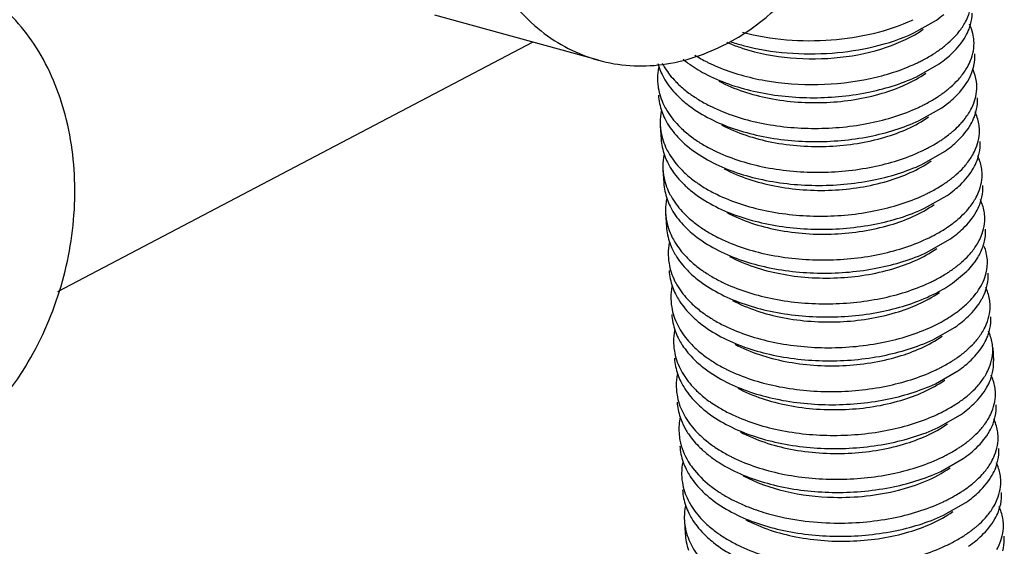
# Model space of a CAD drawing. Header units: millimetres. Extents: x -43833 to -38083, y -3638 to -2112.
# Tile 51 of 114: x -42594.62 to -42585.34, y -3244.39 to -3239.43. Entities that reach past the tile are written whole.
import ezdxf

# ---------------------------------------------------------------- set-up
doc = ezdxf.new("R2010")
doc.units = ezdxf.units.MM
doc.layers.add('02___PRT_ALL_AXES', color=7, linetype='Continuous')

msp = doc.modelspace()

# ---------------------------------------------------------------- linework, layer by layer
at = {"color": 7, "linetype": 'Continuous'}
for p, q in [((-42589.1663, -3239.8101), (-42590.7076, -3239.385)), ((-42586.1919, -3239.5519), (-42585.9796, -3239.4309)), ((-42589.784, -3239.6398), (-42594.2647, -3241.9939)), ((-42586.1667, -3239.9654), (-42585.9544, -3239.8444)), ((-42585.9292, -3240.2578), (-42585.8519, -3240.1986)), ((-42586.1414, -3240.3788), (-42585.9292, -3240.2578)), ((-42586.1162, -3240.7923), (-42585.904, -3240.6713)), ((-42586.091, -3241.2058), (-42585.8787, -3241.0848)), ((-42586.0658, -3241.6192), (-42585.8535, -3241.4982)), ((-42585.8283, -3241.9117), (-42585.695, -3241.8013)), ((-42586.0153, -3242.4462), (-42585.803, -3242.3252)), ((-42585.9901, -3242.8596), (-42585.7778, -3242.7386)), ((-42585.9649, -3243.2731), (-42585.7526, -3243.1521)), ((-42585.9396, -3243.6865), (-42585.7274, -3243.5656)), ((-42585.9144, -3244.1), (-42585.7021, -3243.979))]:
    msp.add_line(p, q, dxfattribs=at)
for centre, radius, start, end in [((-42586.6035, -3238.536), 1.0908, 304.88136, 309.43727), ((-42586.1092, -3239.3473), 0.468, 338.89205, 344.50788), ((-42586.0297, -3239.6508), 0.4046, 3.54345, 13.16486), ((-42587.276, -3237.6818), 2.0567, 251.60012, 255.22552), ((-42587.5024, -3238.5538), 1.424, 238.06436, 243.3095), ((-42588.0446, -3239.6846), 0.5827, 195.44077, 199.49922), ((-42587.4465, -3238.4463), 1.5452, 243.24774, 243.88418), ((-42587.4038, -3238.3575), 1.6438, 243.90989, 247.07156), ((-42586.8515, -3238.387), 1.6043, 294.97127, 296.28681), ((-42586.5783, -3238.9495), 1.0908, 304.88136, 309.43727), ((-42588.0456, -3239.9827), 0.5631, 169.20982, 179.8921), ((-42588.0154, -3239.6739), 0.6138, 199.53217, 206.26699), ((-42588.0634, -3239.9819), 0.5453, 179.9664, 183.50387), ((-42587.7633, -3239.3585), 0.9382, 224.03845, 227.57468), ((-42587.7545, -3239.4812), 0.94, 224.21075, 227.57244), ((-42587.4506, -3238.9173), 1.4807, 240.8793, 243.25948), ((-42586.8263, -3238.8004), 1.6043, 294.97127, 296.28681), ((-42585.9907, -3240.1877), 0.3984, 359.36706, 3.50526), ((-42588.0204, -3240.3961), 0.5631, 169.20982, 179.8921), ((-42587.9901, -3240.0874), 0.6138, 199.53217, 206.26699), ((-42587.4213, -3238.8597), 1.5452, 243.24774, 243.88418), ((-42586.0587, -3240.1743), 0.468, 338.89205, 344.50788), ((-42588.0381, -3240.3954), 0.5453, 179.9664, 183.50387), ((-42587.7381, -3239.772), 0.9382, 224.03845, 227.57468), ((-42586.3302, -3239.8799), 0.7841, 317.23657, 318.1951), ((-42587.7293, -3239.8947), 0.94, 224.21075, 227.57244), ((-42585.9655, -3240.6012), 0.3984, 359.36706, 3.50526), ((-42587.4254, -3239.3307), 1.4807, 240.8793, 243.25948), ((-42587.396, -3239.2732), 1.5452, 243.24774, 243.88418), ((-42586.8006, -3239.2149), 1.6032, 294.97141, 296.26962), ((-42586.5278, -3239.7764), 1.0908, 304.88136, 309.43727), ((-42587.9951, -3240.8096), 0.5631, 169.20982, 179.8921), ((-42587.9649, -3240.5009), 0.6138, 199.53217, 206.26699), ((-42586.0335, -3240.5877), 0.468, 338.89205, 344.50788), ((-42588.0129, -3240.8089), 0.5453, 179.9664, 183.50387), ((-42587.7129, -3240.1854), 0.9382, 224.03845, 227.57468), ((-42587.704, -3240.3082), 0.94, 224.21075, 227.57244), ((-42587.4001, -3239.7442), 1.4807, 240.8793, 243.25948), ((-42587.3708, -3239.6867), 1.5452, 243.24774, 243.88418), ((-42586.7758, -3239.6274), 1.6043, 294.97127, 296.28681), ((-42586.5026, -3240.1899), 1.0908, 304.88136, 309.43727), ((-42585.9403, -3241.0146), 0.3984, 359.36706, 3.50526), ((-42587.9699, -3241.2231), 0.5631, 169.20982, 179.8921), ((-42587.9397, -3240.9143), 0.6138, 199.53217, 206.26699), ((-42586.0083, -3241.0012), 0.468, 338.89205, 344.50788), ((-42587.9877, -3241.2223), 0.5453, 179.9664, 183.50387), ((-42587.6877, -3240.5989), 0.9382, 224.03845, 227.57468), ((-42587.6788, -3240.7216), 0.94, 224.21075, 227.57244), ((-42587.9447, -3241.6365), 0.5631, 169.20982, 179.8921), ((-42587.9145, -3241.3278), 0.6138, 199.53217, 206.26699), ((-42587.3749, -3240.1577), 1.4807, 240.8793, 243.25948), ((-42587.3456, -3240.1001), 1.5452, 243.24774, 243.88418), ((-42586.7506, -3240.0408), 1.6043, 294.97127, 296.28681), ((-42586.4773, -3240.6034), 1.0908, 304.88136, 309.43727), ((-42585.9251, -3241.7237), 0.4268, 13.6713, 21.76095), ((-42585.9027, -3241.7179), 0.4038, 3.51632, 13.62198), ((-42587.9625, -3241.6358), 0.5453, 179.9664, 183.50387), ((-42587.6624, -3241.0124), 0.9382, 224.03845, 227.57468), ((-42587.6536, -3241.1351), 0.94, 224.21075, 227.57244), ((-42587.3497, -3240.5711), 1.4807, 240.8793, 243.25948), ((-42587.3204, -3240.5136), 1.5452, 243.24774, 243.88418), ((-42586.7254, -3240.4543), 1.6043, 294.97127, 296.28681), ((-42585.8898, -3241.8416), 0.3984, 359.36706, 3.50526), ((-42587.9195, -3242.05), 0.5631, 169.20982, 179.8921), ((-42587.8892, -3241.7412), 0.6138, 199.53217, 206.26699), ((-42587.9372, -3242.0493), 0.5453, 179.9664, 183.50387), ((-42587.6372, -3241.4258), 0.9382, 224.03845, 227.57468), ((-42587.6284, -3241.5485), 0.94, 224.21075, 227.57244), ((-42587.3245, -3240.9846), 1.4807, 240.8793, 243.25948), ((-42586.4859, -3241.2357), 1.1781, 303.8154, 305.91503), ((-42586.4269, -3241.4303), 1.0908, 304.88136, 309.43727), ((-42585.8646, -3242.255), 0.3984, 359.36706, 3.50526), ((-42587.8942, -3242.4635), 0.5631, 169.20982, 179.8921), ((-42587.864, -3242.1547), 0.6138, 199.53217, 206.26699), ((-42587.2951, -3240.9271), 1.5452, 243.24774, 243.88418), ((-42585.9326, -3242.2416), 0.468, 338.89205, 344.50788), ((-42587.912, -3242.4627), 0.5453, 179.9664, 183.50387), ((-42587.612, -3241.8393), 0.9382, 224.03845, 227.57468), ((-42587.6031, -3241.962), 0.94, 224.21075, 227.57244), ((-42585.8394, -3242.6685), 0.3984, 359.36706, 3.50526), ((-42587.2992, -3241.3981), 1.4807, 240.8793, 243.25948), ((-42587.2699, -3241.3405), 1.5452, 243.24774, 243.88418), ((-42586.6749, -3241.2812), 1.6043, 294.97127, 296.28681), ((-42586.4017, -3241.8438), 1.0908, 304.88136, 309.43727), ((-42587.869, -3242.8769), 0.5631, 169.20982, 179.8921), ((-42587.8388, -3242.5682), 0.6138, 199.53217, 206.26699), ((-42585.9074, -3242.655), 0.468, 338.89205, 344.50788), ((-42587.8868, -3242.8762), 0.5453, 179.9664, 183.50387), ((-42587.5867, -3242.2528), 0.9382, 224.03845, 227.57468), ((-42587.5779, -3242.3755), 0.94, 224.21075, 227.57244), ((-42587.274, -3241.8115), 1.4807, 240.8793, 243.25948), ((-42586.3764, -3242.2572), 1.0908, 304.88136, 309.43727), ((-42585.8141, -3243.082), 0.3984, 359.36706, 3.50526), ((-42587.2447, -3241.754), 1.5452, 243.24774, 243.88418), ((-42586.6497, -3241.6947), 1.6043, 294.97127, 296.28681), ((-42585.8822, -3243.0685), 0.468, 338.89205, 344.50788), ((-42587.5615, -3242.6662), 0.9382, 224.03845, 227.57468), ((-42585.7889, -3243.4954), 0.3984, 359.36706, 3.50526), ((-42587.2488, -3242.225), 1.4807, 240.8793, 243.25948), ((-42587.2195, -3242.1675), 1.5452, 243.24774, 243.88418), ((-42586.6245, -3242.1082), 1.6043, 294.97127, 296.28681), ((-42586.3512, -3242.6707), 1.0908, 304.88136, 309.43727), ((-42587.8185, -3243.7039), 0.5631, 169.20982, 179.8921), ((-42587.7883, -3243.3951), 0.6138, 199.53217, 206.26699), ((-42585.8569, -3243.482), 0.468, 338.89205, 344.50788), ((-42587.8363, -3243.7031), 0.5453, 179.9664, 183.50387), ((-42587.5275, -3243.2024), 0.94, 224.21075, 227.57244), ((-42587.4338, -3242.9624), 1.094, 231.51764, 232.06704), ((-42587.3977, -3242.9154), 1.1532, 232.0891, 235.0545), ((-42586.326, -3243.0842), 1.0908, 304.88136, 309.43727), ((-42585.7637, -3243.9089), 0.3984, 359.36706, 3.50526), ((-42587.7933, -3244.1173), 0.5631, 169.20982, 179.8921), ((-42587.7631, -3243.8086), 0.6138, 199.53217, 206.26699), ((-42587.1046, -3242.3836), 1.7621, 247.24405, 248.66697), ((-42586.5993, -3242.5216), 1.6043, 294.97127, 296.28681), ((-42585.8317, -3243.8954), 0.468, 338.89205, 344.50788), ((-42587.8111, -3244.1166), 0.5453, 179.9664, 183.50387), ((-42587.5111, -3243.4932), 0.9382, 224.03845, 227.57468), ((-42587.5022, -3243.6159), 0.94, 224.21075, 227.57244), ((-42585.7385, -3244.3223), 0.3984, 359.36706, 3.50526), ((-42587.1983, -3243.0519), 1.4807, 240.8793, 243.25948), ((-42587.169, -3242.9944), 1.5452, 243.24774, 243.88418), ((-42586.574, -3242.9351), 1.6043, 294.97127, 296.28681), ((-42586.3008, -3243.4976), 1.0908, 304.88136, 309.43727)]:
    msp.add_arc(centre, radius, start, end, dxfattribs=at)
for points, start_tangent, end_tangent in [([(-42589.0451, -3235.146), (-42589.604, -3235.5644), (-42590.0545, -3236.163), (-42590.3526, -3236.8831), (-42590.4689, -3237.654), (-42590.392, -3238.4), (-42590.1294, -3239.0478), (-42589.7069, -3239.5338), (-42589.166, -3239.8102)], (-0.885251, -0.465114), (0.964027, -0.265804)), ([(-42587.958, -3239.6543), (-42587.1834, -3238.9901), (-42586.6759, -3238.0038)], (0.885251, 0.465114), (0.294382, 0.955688)), ([(-42595.5254, -3243.6302), (-42594.9665, -3243.2119), (-42594.516, -3242.6132), (-42594.2179, -3241.8931), (-42594.1016, -3241.1222), (-42594.1786, -3240.3762), (-42594.4412, -3239.7284), (-42594.8637, -3239.2424), (-42595.4045, -3238.966)], (0.885251, 0.465114), (-0.964027, 0.265804)), ([(-42585.7135, -3239.4618), (-42585.6835, -3239.4001), (-42585.6511, -3239.2124)], (0.493389, 0.869809), (-0.061157, 0.998128)), ([(-42585.6582, -3239.4723), (-42585.6428, -3239.3652)], (0.266464, 0.963845), (0.011054, 0.999939)), ([(-42587.8081, -3239.5465), (-42586.9706, -3239.618), (-42586.1995, -3239.4279)], (0.966824, -0.255445), (0.90649, 0.422228)), ([(-42585.8016, -3239.5816), (-42585.7762, -3239.5523), (-42585.7135, -3239.4618)], (0.674272, 0.738483), (0.493389, 0.869809)), ([(-42585.6357, -3239.5587), (-42585.6668, -3239.4706)], (-0.22741, 0.973799), (-0.429676, 0.902983)), ([(-42587.8031, -3239.6981), (-42587.3566, -3239.7869), (-42586.8858, -3239.7822), (-42586.45, -3239.6875), (-42586.1036, -3239.5176)], (0.951733, -0.306929), (0.819271, 0.573407)), ([(-42587.8005, -3239.6705), (-42586.9631, -3239.7421), (-42586.1919, -3239.5519)], (0.966824, -0.255445), (0.90649, 0.422228)), ([(-42585.8929, -3239.6679), (-42585.8682, -3239.6469), (-42585.8016, -3239.5816)], (0.771613, 0.636092), (0.674272, 0.738483)), ([(-42585.8853, -3239.792), (-42585.8302, -3239.7428), (-42585.7059, -3239.5858)], (0.771613, 0.636092), (0.493389, 0.869809)), ([(-42585.7059, -3239.5858), (-42585.6726, -3239.5159)], (0.493389, 0.869809), (0.35956, 0.933122)), ([(-42589.166, -3239.8102), (-42588.5651, -3239.8506), (-42587.958, -3239.6543)], (0.964027, -0.265804), (0.885251, 0.465114)), ([(-42587.9557, -3239.6405), (-42587.9189, -3239.6561), (-42587.8031, -3239.6981)], (0.916631, -0.399734), (0.951733, -0.306929)), ([(-42586.0048, -3239.7489), (-42585.9751, -3239.7293), (-42585.8929, -3239.6679)], (0.842895, 0.538078), (0.771613, 0.636092)), ([(-42585.6882, -3239.8753), (-42585.6582, -3239.8136), (-42585.6259, -3239.6258)], (0.493389, 0.869809), (-0.061157, 0.998128)), ([(-42586.141, -3239.8254), (-42586.1053, -3239.8072), (-42586.0048, -3239.7489)], (0.896557, 0.442929), (0.842895, 0.538078)), ([(-42585.6355, -3239.8944), (-42585.6264, -3239.8583), (-42585.6183, -3239.7499)], (0.285148, 0.958484), (-0.0606, 0.998162)), ([(-42588.5649, -3239.8381), (-42588.539, -3239.8828), (-42588.4377, -3240.0107)], (0.467604, -0.883938), (0.694832, -0.719172)), ([(-42588.3684, -3239.8008), (-42588.3216, -3239.8368), (-42588.1632, -3239.9353)], (0.776143, -0.630557), (0.883068, -0.469245)), ([(-42588.0442, -3239.8714), (-42587.5949, -3240.0011), (-42587.0966, -3240.0387), (-42586.6048, -3239.9826), (-42586.1742, -3239.8413)], (0.920814, -0.390003), (0.90649, 0.422228)), ([(-42588.5658, -3239.9456), (-42588.5386, -3239.9952), (-42588.4283, -3240.1367)], (0.441966, -0.897032), (0.697021, -0.71705)), ([(-42588.1632, -3239.9353), (-42587.7033, -3240.1017), (-42587.1709, -3240.1631), (-42586.6355, -3240.1145), (-42586.1667, -3239.9654)], (0.883068, -0.469245), (0.90649, 0.422228)), ([(-42588.0297, -3240.0062), (-42587.5571, -3240.1682), (-42587.0136, -3240.2075), (-42586.4912, -3240.1221), (-42586.0784, -3239.9311)], (0.882896, -0.469569), (0.819503, 0.573075)), ([(-42585.7764, -3239.9951), (-42585.7509, -3239.9658), (-42585.6882, -3239.8753)], (0.674272, 0.738483), (0.493389, 0.869809)), ([(-42585.6723, -3239.984), (-42585.6355, -3239.8944)], (0.465822, 0.884878), (0.285148, 0.958484)), ([(-42585.6006, -3240.0393), (-42585.6235, -3239.9277), (-42585.6381, -3239.8914)], (-0.0606, 0.998162), (-0.413976, 0.910288)), ([(-42588.6077, -3240.0153), (-42588.6013, -3240.0712), (-42588.5481, -3240.235)], (0.061119, -0.99813), (0.441966, -0.897032)), ([(-42588.3962, -3240.051), (-42588.301, -3240.1284)], (0.737878, -0.674935), (0.810027, -0.586392)), ([(-42585.8677, -3240.0814), (-42585.843, -3240.0603), (-42585.7764, -3239.9951)], (0.771613, 0.636092), (0.674272, 0.738483)), ([(-42585.8519, -3240.1986), (-42585.7959, -3240.1474), (-42585.6723, -3239.984)], (0.764829, 0.644233), (0.465822, 0.884878)), ([(-42585.6546, -3240.2734), (-42585.6285, -3240.2154), (-42585.6006, -3240.0393)], (0.465822, 0.884878), (-0.0606, 0.998162)), ([(-42588.6001, -3240.1393), (-42588.5686, -3240.2926)], (0.061119, -0.99813), (0.333622, -0.942707)), ([(-42588.301, -3240.1284), (-42588.2702, -3240.1499), (-42588.1712, -3240.2108)], (0.810027, -0.586392), (0.873485, -0.486851)), ([(-42585.9796, -3240.1624), (-42585.9499, -3240.1428), (-42585.8677, -3240.0814)], (0.842895, 0.538078), (0.771613, 0.636092)), ([(-42588.5481, -3240.235), (-42588.5212, -3240.2841), (-42588.4125, -3240.4241)], (0.441966, -0.897032), (0.694832, -0.719172)), ([(-42588.3887, -3240.1751), (-42588.3334, -3240.2221), (-42588.138, -3240.3488)], (0.737878, -0.674935), (0.883068, -0.469245)), ([(-42586.1158, -3240.2389), (-42586.0801, -3240.2206), (-42585.9796, -3240.1624)], (0.896557, 0.442929), (0.842895, 0.538078)), ([(-42585.6078, -3240.2993), (-42585.5923, -3240.1921)], (0.266464, 0.963845), (0.011054, 0.999939)), ([(-42588.1015, -3240.2472), (-42587.6444, -3240.4002), (-42587.1239, -3240.4527), (-42586.6041, -3240.4012), (-42586.149, -3240.2548)], (0.897898, -0.440204), (0.90649, 0.422228)), ([(-42585.7457, -3240.4026), (-42585.719, -3240.371), (-42585.6546, -3240.2734)], (0.666568, 0.745444), (0.465822, 0.884878)), ([(-42585.5754, -3240.4528), (-42585.6003, -3240.3356), (-42585.6163, -3240.2975)], (-0.061157, 0.998128), (-0.429676, 0.902983)), ([(-42588.5406, -3240.359), (-42588.5133, -3240.4087), (-42588.403, -3240.5501)], (0.441966, -0.897032), (0.697021, -0.71705)), ([(-42588.138, -3240.3488), (-42587.6781, -3240.5152), (-42587.1457, -3240.5766), (-42586.6103, -3240.528), (-42586.1414, -3240.3788)], (0.883068, -0.469245), (0.90649, 0.422228)), ([(-42588.0044, -3240.4197), (-42587.5318, -3240.5817), (-42586.9883, -3240.621), (-42586.466, -3240.5356), (-42586.0532, -3240.3445)], (0.882954, -0.469459), (0.81925, 0.573436)), ([(-42585.8349, -3240.6189), (-42585.7797, -3240.5697), (-42585.6554, -3240.4128)], (0.771613, 0.636092), (0.493389, 0.869809)), ([(-42585.8343, -3240.488), (-42585.8129, -3240.4695), (-42585.7546, -3240.4123)], (0.764829, 0.644233), (0.678945, 0.734189)), ([(-42585.6554, -3240.4128), (-42585.6222, -3240.3428)], (0.493389, 0.869809), (0.35956, 0.933122)), ([(-42588.5824, -3240.4287), (-42588.5761, -3240.4847), (-42588.5229, -3240.6485)], (0.061119, -0.99813), (0.441966, -0.897032)), ([(-42588.371, -3240.4645), (-42588.2757, -3240.5418)], (0.737878, -0.674935), (0.810027, -0.586392)), ([(-42585.9543, -3240.5758), (-42585.9223, -3240.5546), (-42585.8343, -3240.488)], (0.842855, 0.538141), (0.764829, 0.644233)), ([(-42585.6378, -3240.7022), (-42585.6078, -3240.6405), (-42585.5754, -3240.4528)], (0.493389, 0.869809), (-0.061157, 0.998128)), ([(-42588.5749, -3240.5528), (-42588.5434, -3240.7061)], (0.061119, -0.99813), (0.333622, -0.942707)), ([(-42588.3634, -3240.5885), (-42588.3081, -3240.6356), (-42588.1127, -3240.7622)], (0.737878, -0.674935), (0.883068, -0.469245)), ([(-42588.2757, -3240.5418), (-42588.245, -3240.5634), (-42588.1459, -3240.6242)], (0.810027, -0.586392), (0.873485, -0.486851)), ([(-42586.091, -3240.6525), (-42586.0552, -3240.6343), (-42585.9543, -3240.5758)], (0.896691, 0.442658), (0.842855, 0.538141)), ([(-42585.5826, -3240.7127), (-42585.5671, -3240.6056)], (0.266464, 0.963845), (0.011054, 0.999939)), ([(-42588.5229, -3240.6485), (-42588.496, -3240.6976), (-42588.3873, -3240.8376)], (0.441966, -0.897032), (0.694832, -0.719172)), ([(-42588.0762, -3240.6607), (-42587.6192, -3240.8136), (-42587.0986, -3240.8661), (-42586.5788, -3240.8146), (-42586.1238, -3240.6683)], (0.897898, -0.440204), (0.90649, 0.422228)), ([(-42585.7259, -3240.822), (-42585.7005, -3240.7927), (-42585.6378, -3240.7022)], (0.674272, 0.738483), (0.493389, 0.869809)), ([(-42588.5153, -3240.7725), (-42588.4881, -3240.8222), (-42588.3778, -3240.9636)], (0.441966, -0.897032), (0.697021, -0.71705)), ([(-42588.1127, -3240.7622), (-42587.6528, -3240.9287), (-42587.1205, -3240.99), (-42586.5851, -3240.9414), (-42586.1162, -3240.7923)], (0.883068, -0.469245), (0.90649, 0.422228)), ([(-42587.9792, -3240.8332), (-42587.5066, -3240.9952), (-42586.9631, -3241.0345), (-42586.4408, -3240.949), (-42586.028, -3240.758)], (0.88305, -0.469279), (0.819317, 0.573341)), ([(-42585.6302, -3240.8262), (-42585.5969, -3240.7562)], (0.493389, 0.869809), (0.35956, 0.933122)), ([(-42585.5502, -3240.8662), (-42585.5751, -3240.7491), (-42585.5911, -3240.711)], (-0.061157, 0.998128), (-0.429676, 0.902983)), ([(-42588.5572, -3240.8422), (-42588.5509, -3240.8981), (-42588.4977, -3241.0619)], (0.061119, -0.99813), (0.441966, -0.897032)), ([(-42588.3458, -3240.878), (-42588.2505, -3240.9553)], (0.737878, -0.674935), (0.810027, -0.586392)), ([(-42585.8172, -3240.9083), (-42585.7925, -3240.8873), (-42585.7259, -3240.822)], (0.771613, 0.636092), (0.674272, 0.738483)), ([(-42585.8097, -3241.0324), (-42585.7545, -3240.9832), (-42585.6302, -3240.8262)], (0.771613, 0.636092), (0.493389, 0.869809)), ([(-42585.6126, -3241.1157), (-42585.5826, -3241.054), (-42585.5502, -3240.8662)], (0.493389, 0.869809), (-0.061157, 0.998128)), ([(-42588.5497, -3240.9662), (-42588.5182, -3241.1195)], (0.061119, -0.99813), (0.333622, -0.942707)), ([(-42588.2505, -3240.9553), (-42588.2198, -3240.9768), (-42588.1207, -3241.0377)], (0.810027, -0.586392), (0.873485, -0.486851)), ([(-42585.9292, -3240.9893), (-42585.8994, -3240.9697), (-42585.8172, -3240.9083)], (0.842895, 0.538078), (0.771613, 0.636092)), ([(-42588.4977, -3241.0619), (-42588.4708, -3241.1111), (-42588.3621, -3241.2511)], (0.441966, -0.897032), (0.694832, -0.719172)), ([(-42588.3382, -3241.002), (-42588.2829, -3241.0491), (-42588.0875, -3241.1757)], (0.737878, -0.674935), (0.883068, -0.469245)), ([(-42586.0654, -3241.0658), (-42586.0296, -3241.0476), (-42585.9292, -3240.9893)], (0.896557, 0.442929), (0.842895, 0.538078)), ([(-42585.5573, -3241.1262), (-42585.5419, -3241.019)], (0.266464, 0.963845), (0.011054, 0.999939)), ([(-42588.051, -3241.0742), (-42587.594, -3241.2271), (-42587.0734, -3241.2796), (-42586.5536, -3241.2281), (-42586.0986, -3241.0817)], (0.897898, -0.440204), (0.90649, 0.422228)), ([(-42585.7007, -3241.2355), (-42585.6753, -3241.2062), (-42585.6126, -3241.1157)], (0.674272, 0.738483), (0.493389, 0.869809)), ([(-42585.525, -3241.2797), (-42585.5498, -3241.1625), (-42585.5659, -3241.1245)], (-0.061157, 0.998128), (-0.429676, 0.902983)), ([(-42588.532, -3241.2556), (-42588.5257, -3241.3116), (-42588.4725, -3241.4754)], (0.061119, -0.99813), (0.441966, -0.897032)), ([(-42588.4901, -3241.186), (-42588.4629, -3241.2356), (-42588.3526, -3241.3771)], (0.441966, -0.897032), (0.697021, -0.71705)), ([(-42588.0875, -3241.1757), (-42587.6276, -3241.3421), (-42587.0952, -3241.4035), (-42586.5598, -3241.3549), (-42586.091, -3241.2058)], (0.883068, -0.469245), (0.90649, 0.422228)), ([(-42587.954, -3241.2466), (-42587.4814, -3241.4086), (-42586.9379, -3241.4479), (-42586.4155, -3241.3625), (-42586.0027, -3241.1715)], (0.882872, -0.469614), (0.819506, 0.573071)), ([(-42585.792, -3241.3218), (-42585.7673, -3241.3007), (-42585.7007, -3241.2355)], (0.771613, 0.636092), (0.674272, 0.738483)), ([(-42585.7844, -3241.4458), (-42585.7293, -3241.3967), (-42585.605, -3241.2397)], (0.771613, 0.636092), (0.493389, 0.869809)), ([(-42585.605, -3241.2397), (-42585.5717, -3241.1697)], (0.493389, 0.869809), (0.35956, 0.933122)), ([(-42588.3206, -3241.2914), (-42588.2253, -3241.3688)], (0.737878, -0.674935), (0.810027, -0.586392)), ([(-42585.9039, -3241.4028), (-42585.8742, -3241.3832), (-42585.792, -3241.3218)], (0.842895, 0.538078), (0.771613, 0.636092)), ([(-42585.5873, -3241.5291), (-42585.5573, -3241.4674), (-42585.525, -3241.2797)], (0.493389, 0.869809), (-0.061157, 0.998128)), ([(-42588.5244, -3241.3797), (-42588.4929, -3241.533)], (0.061119, -0.99813), (0.333622, -0.942707)), ([(-42588.313, -3241.4155), (-42588.2577, -3241.4625), (-42588.0623, -3241.5892)], (0.737878, -0.674935), (0.883068, -0.469245)), ([(-42588.2253, -3241.3688), (-42588.1945, -3241.3903), (-42588.0955, -3241.4512)], (0.810027, -0.586392), (0.873485, -0.486851)), ([(-42586.0401, -3241.4792), (-42586.0044, -3241.461), (-42585.9039, -3241.4028)], (0.896557, 0.442929), (0.842895, 0.538078)), ([(-42585.5422, -3241.5716), (-42585.5294, -3241.5297), (-42585.5174, -3241.4037)], (0.336276, 0.941763), (-0.060785, 0.998151)), ([(-42588.4725, -3241.4754), (-42588.4456, -3241.5245), (-42588.3368, -3241.6645)], (0.441966, -0.897032), (0.694832, -0.719172)), ([(-42588.0258, -3241.4876), (-42587.5688, -3241.6406), (-42587.0482, -3241.6931), (-42586.5284, -3241.6416), (-42586.0733, -3241.4952)], (0.897898, -0.440204), (0.90649, 0.422228)), ([(-42585.6755, -3241.649), (-42585.65, -3241.6196), (-42585.5873, -3241.5291)], (0.674272, 0.738483), (0.493389, 0.869809)), ([(-42588.4649, -3241.5994), (-42588.4377, -3241.6491), (-42588.3274, -3241.7905)], (0.441966, -0.897032), (0.697021, -0.71705)), ([(-42588.0623, -3241.5892), (-42587.6024, -3241.7556), (-42587.07, -3241.8169), (-42586.5346, -3241.7684), (-42586.0658, -3241.6192)], (0.883068, -0.469245), (0.90649, 0.422228)), ([(-42587.9288, -3241.6601), (-42587.4562, -3241.8221), (-42586.9127, -3241.8614), (-42586.3903, -3241.776), (-42585.9775, -3241.5849)], (0.883016, -0.469343), (0.819205, 0.573501)), ([(-42585.625, -3241.7215), (-42585.5991, -3241.6847), (-42585.5422, -3241.5716)], (0.603352, 0.797475), (0.336276, 0.941763)), ([(-42588.5068, -3241.6691), (-42588.5004, -3241.7251), (-42588.4472, -3241.8888)], (0.061119, -0.99813), (0.441966, -0.897032)), ([(-42588.2953, -3241.7049), (-42588.2001, -3241.7822)], (0.737878, -0.674935), (0.810027, -0.586392)), ([(-42585.7668, -3241.7353), (-42585.7421, -3241.7142), (-42585.6755, -3241.649)], (0.771613, 0.636092), (0.674272, 0.738483)), ([(-42585.695, -3241.8013), (-42585.676, -3241.7817), (-42585.625, -3241.7215)], (0.708872, 0.705337), (0.603352, 0.797475)), ([(-42585.5104, -3241.8136), (-42585.4997, -3241.6932)], (0.231454, 0.972846), (-0.060785, 0.998151)), ([(-42588.4992, -3241.7932), (-42588.4677, -3241.9465)], (0.061119, -0.99813), (0.333622, -0.942707)), ([(-42588.2001, -3241.7822), (-42588.1693, -3241.8038), (-42588.0703, -3241.8646)], (0.810027, -0.586392), (0.873485, -0.486851)), ([(-42586.0149, -3241.8927), (-42585.9792, -3241.8745), (-42585.8787, -3241.8162)], (0.896557, 0.442929), (0.842895, 0.538078)), ([(-42585.8787, -3241.8162), (-42585.849, -3241.7967), (-42585.7668, -3241.7353)], (0.842895, 0.538078), (0.771613, 0.636092)), ([(-42585.54, -3241.8992), (-42585.5104, -3241.8136)], (0.413856, 0.910342), (0.231454, 0.972846)), ([(-42588.4472, -3241.8888), (-42588.4203, -3241.938), (-42588.3116, -3242.078)], (0.441966, -0.897032), (0.694832, -0.719172)), ([(-42588.2878, -3241.8289), (-42588.2325, -3241.876), (-42588.0371, -3242.0026)], (0.737878, -0.674935), (0.883068, -0.469245)), ([(-42588.0005, -3241.9011), (-42587.5435, -3242.054), (-42587.023, -3242.1065), (-42586.5032, -3242.055), (-42586.0481, -3241.9086)], (0.897898, -0.440204), (0.90649, 0.422228)), ([(-42585.6774, -3242.0907), (-42585.6344, -3242.0445), (-42585.54, -3241.8992)], (0.708872, 0.705337), (0.413856, 0.910342)), ([(-42585.5069, -3241.9531), (-42585.4914, -3241.846)], (0.266464, 0.963845), (0.011054, 0.999939)), ([(-42587.9035, -3242.0736), (-42587.431, -3242.2355), (-42586.8876, -3242.2749), (-42586.3653, -3242.1895), (-42585.9523, -3241.9984)], (0.883021, -0.469333), (0.81943, 0.57318)), ([(-42586.0405, -3242.0327), (-42585.9833, -3242.0046), (-42585.8283, -3241.9117)], (0.90649, 0.422228), (0.819505, 0.573072)), ([(-42585.5545, -3242.0666), (-42585.5396, -3242.0385), (-42585.5069, -3241.9531)], (0.493389, 0.869809), (0.266464, 0.963845)), ([(-42585.4745, -3242.1066), (-42585.4994, -3241.9895), (-42585.5154, -3241.9514)], (-0.061157, 0.998128), (-0.429676, 0.902983)), ([(-42588.4815, -3242.0826), (-42588.4752, -3242.1385), (-42588.422, -3242.3023)], (0.061119, -0.99813), (0.441966, -0.897032)), ([(-42588.4397, -3242.0129), (-42588.4124, -3242.0626), (-42588.3021, -3242.204)], (0.441966, -0.897032), (0.697021, -0.71705)), ([(-42588.0371, -3242.0026), (-42587.5771, -3242.1691), (-42587.0448, -3242.2304), (-42586.5094, -3242.1818), (-42586.0405, -3242.0327)], (0.883068, -0.469245), (0.90649, 0.422228)), ([(-42585.7948, -3242.1899), (-42585.7629, -3242.1659), (-42585.6774, -3242.0907)], (0.809766, 0.586753), (0.708872, 0.705337)), ([(-42585.734, -3242.2728), (-42585.6788, -3242.2236), (-42585.5545, -3242.0666)], (0.771613, 0.636092), (0.493389, 0.869809)), ([(-42588.2701, -3242.1184), (-42588.1748, -3242.1957)], (0.737878, -0.674935), (0.810027, -0.586392)), ([(-42585.5369, -3242.356), (-42585.5069, -3242.2944), (-42585.4745, -3242.1066)], (0.493389, 0.869809), (-0.061157, 0.998128)), ([(-42588.474, -3242.2066), (-42588.4425, -3242.3599)], (0.061119, -0.99813), (0.333622, -0.942707)), ([(-42588.2625, -3242.2424), (-42588.2072, -3242.2895), (-42588.0118, -3242.4161)], (0.737878, -0.674935), (0.883068, -0.469245)), ([(-42588.1748, -3242.1957), (-42588.1441, -3242.2172), (-42588.045, -3242.2781)], (0.810027, -0.586392), (0.873485, -0.486851)), ([(-42586.0229, -3242.3221), (-42585.9714, -3242.297), (-42585.8302, -3242.2145)], (0.90649, 0.422228), (0.830721, 0.556689)), ([(-42585.4817, -3242.3666), (-42585.4662, -3242.2594)], (0.266464, 0.963845), (0.011054, 0.999939)), ([(-42588.422, -3242.3023), (-42588.3951, -3242.3515), (-42588.2864, -3242.4915)], (0.441966, -0.897032), (0.694832, -0.719172)), ([(-42587.9753, -3242.3146), (-42587.5183, -3242.4675), (-42586.9977, -3242.52), (-42586.4779, -3242.4685), (-42586.0229, -3242.3221)], (0.897898, -0.440204), (0.90649, 0.422228)), ([(-42585.625, -3242.4759), (-42585.5996, -3242.4466), (-42585.5369, -3242.356)], (0.674272, 0.738483), (0.493389, 0.869809)), ([(-42585.4493, -3242.5201), (-42585.4742, -3242.4029), (-42585.4902, -3242.3649)], (-0.061157, 0.998128), (-0.429676, 0.902983)), ([(-42588.4144, -3242.4264), (-42588.3872, -3242.476), (-42588.2769, -3242.6175)], (0.441966, -0.897032), (0.697021, -0.71705)), ([(-42588.0118, -3242.4161), (-42587.5519, -3242.5825), (-42587.0196, -3242.6439), (-42586.4842, -3242.5953), (-42586.0153, -3242.4462)], (0.883068, -0.469245), (0.90649, 0.422228)), ([(-42587.8783, -3242.487), (-42587.4057, -3242.649), (-42586.8622, -3242.6883), (-42586.3399, -3242.6029), (-42585.927, -3242.4119)], (0.882858, -0.469639), (0.819486, 0.573099)), ([(-42585.5293, -3242.4801), (-42585.496, -3242.4101)], (0.493389, 0.869809), (0.35956, 0.933122)), ([(-42588.4563, -3242.496), (-42588.45, -3242.552), (-42588.3968, -3242.7158)], (0.061119, -0.99813), (0.441966, -0.897032)), ([(-42588.2449, -3242.5318), (-42588.1496, -3242.6092)], (0.737878, -0.674935), (0.810027, -0.586392)), ([(-42585.7163, -3242.5622), (-42585.6916, -3242.5411), (-42585.625, -3242.4759)], (0.771613, 0.636092), (0.674272, 0.738483)), ([(-42585.7088, -3242.6862), (-42585.6536, -3242.6371), (-42585.5293, -3242.4801)], (0.771613, 0.636092), (0.493389, 0.869809)), ([(-42585.5117, -3242.7695), (-42585.4817, -3242.7078), (-42585.4493, -3242.5201)], (0.493389, 0.869809), (-0.061157, 0.998128)), ([(-42588.4488, -3242.6201), (-42588.4173, -3242.7734)], (0.061119, -0.99813), (0.333622, -0.942707)), ([(-42588.1496, -3242.6092), (-42588.1189, -3242.6307), (-42588.0198, -3242.6916)], (0.810027, -0.586392), (0.873485, -0.486851)), ([(-42585.9645, -3242.7196), (-42585.9287, -3242.7014), (-42585.8283, -3242.6432)], (0.896557, 0.442929), (0.842895, 0.538078)), ([(-42585.8283, -3242.6432), (-42585.7985, -3242.6236), (-42585.7163, -3242.5622)], (0.842895, 0.538078), (0.771613, 0.636092)), ([(-42588.3968, -3242.7158), (-42588.3699, -3242.7649), (-42588.2612, -3242.9049)], (0.441966, -0.897032), (0.694832, -0.719172)), ([(-42588.2373, -3242.6559), (-42588.182, -3242.7029), (-42587.9866, -3242.8296)], (0.737878, -0.674935), (0.883068, -0.469245)), ([(-42587.9501, -3242.728), (-42587.4931, -3242.881), (-42586.9725, -3242.9335), (-42586.4527, -3242.8819), (-42585.9977, -3242.7356)], (0.897898, -0.440204), (0.90649, 0.422228)), ([(-42585.4564, -3242.78), (-42585.441, -3242.6729)], (0.266464, 0.963845), (0.011054, 0.999939)), ([(-42587.9866, -3242.8296), (-42587.5267, -3242.996), (-42586.9943, -3243.0573), (-42586.4589, -3243.0088), (-42585.9901, -3242.8596)], (0.883068, -0.469245), (0.90649, 0.422228)), ([(-42587.8531, -3242.9005), (-42587.3805, -3243.0625), (-42586.837, -3243.1018), (-42586.3146, -3243.0164), (-42585.9018, -3242.8253)], (0.883056, -0.469268), (0.819199, 0.57351)), ([(-42585.5998, -3242.8894), (-42585.5744, -3242.86), (-42585.5117, -3242.7695)], (0.674272, 0.738483), (0.493389, 0.869809)), ([(-42585.5041, -3242.8936), (-42585.4708, -3242.8236)], (0.493389, 0.869809), (0.35956, 0.933122)), ([(-42585.4241, -3242.9336), (-42585.4489, -3242.8164), (-42585.465, -3242.7783)], (-0.061157, 0.998128), (-0.429676, 0.902983)), ([(-42588.4311, -3242.9095), (-42588.4248, -3242.9655), (-42588.3715, -3243.1292)], (0.061119, -0.99813), (0.441966, -0.897032)), ([(-42588.3892, -3242.8398), (-42588.362, -3242.8895), (-42588.2517, -3243.0309)], (0.441966, -0.897032), (0.697021, -0.71705)), ([(-42585.6911, -3242.9757), (-42585.6664, -3242.9546), (-42585.5998, -3242.8894)], (0.771613, 0.636092), (0.674272, 0.738483)), ([(-42585.6835, -3243.0997), (-42585.6284, -3243.0505), (-42585.5041, -3242.8936)], (0.771613, 0.636092), (0.493389, 0.869809)), ([(-42588.2197, -3242.9453), (-42588.1244, -3243.0226)], (0.737878, -0.674935), (0.810027, -0.586392)), ([(-42588.1244, -3243.0226), (-42588.0936, -3243.0442), (-42587.9946, -3243.105)], (0.810027, -0.586392), (0.873485, -0.486851)), ([(-42585.803, -3243.0566), (-42585.7733, -3243.0371), (-42585.6911, -3242.9757)], (0.842895, 0.538078), (0.771613, 0.636092)), ([(-42585.4864, -3243.183), (-42585.4564, -3243.1213), (-42585.4241, -3242.9336)], (0.493389, 0.869809), (-0.061157, 0.998128)), ([(-42588.4235, -3243.0335), (-42588.396, -3243.1753)], (0.060724, -0.998155), (0.314199, -0.949357)), ([(-42588.2121, -3243.0693), (-42588.1568, -3243.1164), (-42587.9614, -3243.243)], (0.737878, -0.674935), (0.883068, -0.469245)), ([(-42585.9392, -3243.1331), (-42585.9035, -3243.1149), (-42585.803, -3243.0566)], (0.896557, 0.442929), (0.842895, 0.538078)), ([(-42585.4312, -3243.1935), (-42585.4158, -3243.0864)], (0.266464, 0.963845), (0.011054, 0.999939)), ([(-42588.3943, -3243.1721), (-42588.4059, -3243.323)], (-0.207917, -0.978147), (0.060724, -0.998155)), ([(-42588.396, -3243.1753), (-42588.3553, -3243.2702), (-42588.3379, -3243.301)], (0.314199, -0.949357), (0.513889, -0.857856)), ([(-42588.3715, -3243.1292), (-42588.3447, -3243.1784), (-42588.2359, -3243.3184)], (0.441966, -0.897032), (0.694832, -0.719172)), ([(-42587.9249, -3243.1415), (-42587.4679, -3243.2944), (-42586.9473, -3243.3469), (-42586.4275, -3243.2954), (-42585.9724, -3243.149)], (0.897898, -0.440204), (0.90649, 0.422228)), ([(-42585.5746, -3243.3028), (-42585.5491, -3243.2735), (-42585.4864, -3243.183)], (0.674272, 0.738483), (0.493389, 0.869809)), ([(-42585.3988, -3243.347), (-42585.4237, -3243.2299), (-42585.4397, -3243.1918)], (-0.061157, 0.998128), (-0.429676, 0.902983)), ([(-42588.3379, -3243.301), (-42588.3108, -3243.3429), (-42588.2087, -3243.4622)], (0.513889, -0.857856), (0.716315, -0.697777)), ([(-42587.9614, -3243.243), (-42587.5015, -3243.4095), (-42586.9691, -3243.4708), (-42586.4337, -3243.4222), (-42585.9649, -3243.2731)], (0.883068, -0.469245), (0.90649, 0.422228)), ([(-42587.8278, -3243.314), (-42587.3553, -3243.476), (-42586.8118, -3243.5153), (-42586.2894, -3243.4298), (-42585.8766, -3243.2388)], (0.882988, -0.469395), (0.819414, 0.573202)), ([(-42585.4789, -3243.307), (-42585.4456, -3243.237)], (0.493389, 0.869809), (0.35956, 0.933122)), ([(-42588.4059, -3243.323), (-42588.3972, -3243.3921), (-42588.3191, -3243.5925)], (0.060724, -0.998155), (0.51686, -0.85607)), ([(-42588.1944, -3243.3587), (-42588.0992, -3243.4361)], (0.737878, -0.674935), (0.810027, -0.586392)), ([(-42585.7778, -3243.4701), (-42585.7481, -3243.4505), (-42585.6659, -3243.3891)], (0.842895, 0.538078), (0.771613, 0.636092)), ([(-42585.6659, -3243.3891), (-42585.6412, -3243.3681), (-42585.5746, -3243.3028)], (0.771613, 0.636092), (0.674272, 0.738483)), ([(-42585.6583, -3243.5132), (-42585.6031, -3243.464), (-42585.4789, -3243.307)], (0.771613, 0.636092), (0.493389, 0.869809)), ([(-42585.4612, -3243.5964), (-42585.4312, -3243.5347), (-42585.3988, -3243.347)], (0.493389, 0.869809), (-0.061157, 0.998128)), ([(-42588.3983, -3243.447), (-42588.3668, -3243.6003)], (0.061119, -0.99813), (0.333622, -0.942707)), ([(-42588.2087, -3243.4622), (-42588.124, -3243.5358)], (0.716315, -0.697777), (0.788724, -0.614748)), ([(-42588.0992, -3243.4361), (-42588.0684, -3243.4576), (-42587.9694, -3243.5185)], (0.810027, -0.586392), (0.873485, -0.486851)), ([(-42585.914, -3243.5466), (-42585.8783, -3243.5284), (-42585.7778, -3243.4701)], (0.896557, 0.442929), (0.842895, 0.538078)), ([(-42588.124, -3243.5358), (-42588.0807, -3243.568), (-42587.9361, -3243.6565)], (0.788724, -0.614748), (0.883064, -0.469253)), ([(-42587.8996, -3243.5549), (-42587.4426, -3243.7079), (-42586.9221, -3243.7604), (-42586.4023, -3243.7089), (-42585.9472, -3243.5625)], (0.897898, -0.440204), (0.90649, 0.422228)), ([(-42585.406, -3243.607), (-42585.3905, -3243.4998)], (0.266464, 0.963845), (0.011054, 0.999939)), ([(-42588.3388, -3243.6667), (-42588.3115, -3243.7164), (-42588.2012, -3243.8579)], (0.441966, -0.897032), (0.697021, -0.71705)), ([(-42588.3191, -3243.5925), (-42588.2785, -3243.6525), (-42588.1145, -3243.8188)], (0.51686, -0.85607), (0.782793, -0.622282)), ([(-42587.9361, -3243.6565), (-42587.4849, -3243.8209), (-42586.9625, -3243.884)], (0.883064, -0.469253), (0.99984, -0.017901)), ([(-42586.9487, -3243.9304), (-42586.3362, -3243.8632), (-42585.8514, -3243.6523)], (0.99972, -0.023677), (0.819484, 0.573101)), ([(-42585.5494, -3243.7163), (-42585.5239, -3243.687), (-42585.4612, -3243.5964)], (0.674272, 0.738483), (0.493389, 0.869809)), ([(-42585.4536, -3243.7205), (-42585.4204, -3243.6505)], (0.493389, 0.869809), (0.35956, 0.933122)), ([(-42585.3736, -3243.7605), (-42585.3985, -3243.6433), (-42585.4145, -3243.6053)], (-0.061157, 0.998128), (-0.429676, 0.902983)), ([(-42588.3806, -3243.7364), (-42588.3743, -3243.7924), (-42588.3211, -3243.9562)], (0.061119, -0.99813), (0.441966, -0.897032)), ([(-42587.8026, -3243.7274), (-42587.4063, -3243.8729), (-42586.9487, -3243.9304)], (0.88282, -0.469712), (0.99972, -0.023677)), ([(-42586.9625, -3243.884), (-42586.4172, -3243.8374), (-42585.9396, -3243.6865)], (0.99984, -0.017901), (0.90649, 0.422228)), ([(-42585.6406, -3243.8026), (-42585.6159, -3243.7815), (-42585.5494, -3243.7163)], (0.771613, 0.636092), (0.674272, 0.738483)), ([(-42585.6331, -3243.9266), (-42585.5779, -3243.8775), (-42585.4536, -3243.7205)], (0.771613, 0.636092), (0.493389, 0.869809)), ([(-42585.436, -3244.0099), (-42585.406, -3243.9482), (-42585.3736, -3243.7605)], (0.493389, 0.869809), (-0.061157, 0.998128)), ([(-42585.7526, -3243.8836), (-42585.7228, -3243.864), (-42585.6406, -3243.8026)], (0.842895, 0.538078), (0.771613, 0.636092)), ([(-42588.3731, -3243.8605), (-42588.3416, -3244.0138)], (0.061119, -0.99813), (0.333622, -0.942707)), ([(-42588.1616, -3243.8963), (-42588.1063, -3243.9433), (-42587.9109, -3244.0699)], (0.737878, -0.674935), (0.883068, -0.469245)), ([(-42588.0583, -3243.8607), (-42588.028, -3243.8812), (-42587.9309, -3243.9392)], (0.819475, -0.573114), (0.878543, -0.477663)), ([(-42587.9309, -3243.9392), (-42587.8961, -3243.9575), (-42587.7861, -3244.0085)], (0.878543, -0.477663), (0.922125, -0.386893)), ([(-42585.8888, -3243.96), (-42585.8531, -3243.9418), (-42585.7526, -3243.8836)], (0.896557, 0.442929), (0.842895, 0.538078)), ([(-42585.3808, -3244.0204), (-42585.3653, -3243.9133)], (0.266464, 0.963845), (0.011054, 0.999939)), ([(-42588.3211, -3243.9562), (-42588.2942, -3244.0053), (-42588.1855, -3244.1453)], (0.441966, -0.897032), (0.694832, -0.719172)), ([(-42587.7456, -3244.0249), (-42587.5612, -3244.0863), (-42586.9448, -3244.1735)], (0.931448, -0.363874), (0.99984, -0.017901)), ([(-42586.9448, -3244.1735), (-42586.3995, -3244.1268), (-42585.922, -3243.976)], (0.99984, -0.017901), (0.90649, 0.422228)), ([(-42585.5241, -3244.1298), (-42585.4987, -3244.1004), (-42585.436, -3244.0099)], (0.674272, 0.738483), (0.493389, 0.869809)), ([(-42585.3484, -3244.174), (-42585.3733, -3244.0568), (-42585.3893, -3244.0187)], (-0.061157, 0.998128), (-0.429676, 0.902983)), ([(-42588.3135, -3244.0802), (-42588.2863, -3244.1299), (-42588.176, -3244.2713)], (0.441966, -0.897032), (0.697021, -0.71705)), ([(-42587.9109, -3244.0699), (-42587.451, -3244.2364), (-42586.9187, -3244.2977), (-42586.3833, -3244.2492), (-42585.9144, -3244.1)], (0.883068, -0.469245), (0.90649, 0.422228)), ([(-42587.7774, -3244.1409), (-42587.3048, -3244.3029), (-42586.7613, -3244.3422), (-42586.2389, -3244.2568), (-42585.8262, -3244.0657)], (0.883075, -0.469232), (0.819212, 0.573491)), ([(-42585.6154, -3244.216), (-42585.5907, -3244.195), (-42585.5241, -3244.1298)], (0.771613, 0.636092), (0.674272, 0.738483)), ([(-42585.6079, -3244.3401), (-42585.5527, -3244.2909), (-42585.4284, -3244.134)], (0.771613, 0.636092), (0.493389, 0.869809)), ([(-42585.4284, -3244.134), (-42585.3951, -3244.064)], (0.493389, 0.869809), (0.35956, 0.933122)), ([(-42588.3554, -3244.1499), (-42588.3491, -3244.2059), (-42588.2959, -3244.3696)], (0.061119, -0.99813), (0.441966, -0.897032)), ([(-42588.144, -3244.1857), (-42588.0487, -3244.263)], (0.737878, -0.674935), (0.810027, -0.586392)), ([(-42585.7273, -3244.297), (-42585.6976, -3244.2774), (-42585.6154, -3244.216)], (0.842895, 0.538078), (0.771613, 0.636092)), ([(-42585.4108, -3244.4234), (-42585.3808, -3244.3617), (-42585.3484, -3244.174)], (0.493389, 0.869809), (-0.061157, 0.998128)), ([(-42588.3479, -3244.2739), (-42588.3164, -3244.4273)], (0.061119, -0.99813), (0.333622, -0.942707)), ([(-42588.1364, -3244.3097), (-42588.0811, -3244.3568), (-42587.8857, -3244.4834)], (0.737878, -0.674935), (0.883068, -0.469245)), ([(-42588.0487, -3244.263), (-42588.018, -3244.2846), (-42587.9189, -3244.3454)], (0.810027, -0.586392), (0.873485, -0.486851)), ([(-42585.8636, -3244.3735), (-42585.8278, -3244.3553), (-42585.7273, -3244.297)], (0.896557, 0.442929), (0.842895, 0.538078)), ([(-42588.2959, -3244.3696), (-42588.269, -3244.4188), (-42588.1603, -3244.5588)], (0.441966, -0.897032), (0.694832, -0.719172)), ([(-42587.8492, -3244.3819), (-42587.3922, -3244.5348), (-42586.8716, -3244.5873), (-42586.3518, -3244.5358), (-42585.8968, -3244.3894)], (0.897898, -0.440204), (0.90649, 0.422228)), ([(-42585.3555, -3244.4339), (-42585.3401, -3244.3267)], (0.266464, 0.963845), (0.011054, 0.999939))]:
    msp.add_spline(points, degree=3, dxfattribs=dict(at, start_tangent=start_tangent, end_tangent=end_tangent))
at = {"layer": '02___PRT_ALL_AXES', "color": 7, "linetype": 'Continuous'}
for p, q in [((-42588.5825, -3240.4287), (-42588.5749, -3240.5528)), ((-42588.5572, -3240.8422), (-42588.5497, -3240.9662)), ((-42588.532, -3241.2556), (-42588.5244, -3241.3797)), ((-42585.4493, -3242.5201), (-42585.4417, -3242.6441)), ((-42588.3554, -3244.1499), (-42588.3479, -3244.2739))]:
    msp.add_line(p, q, dxfattribs=at)

doc.saveas('drawing.dxf')
